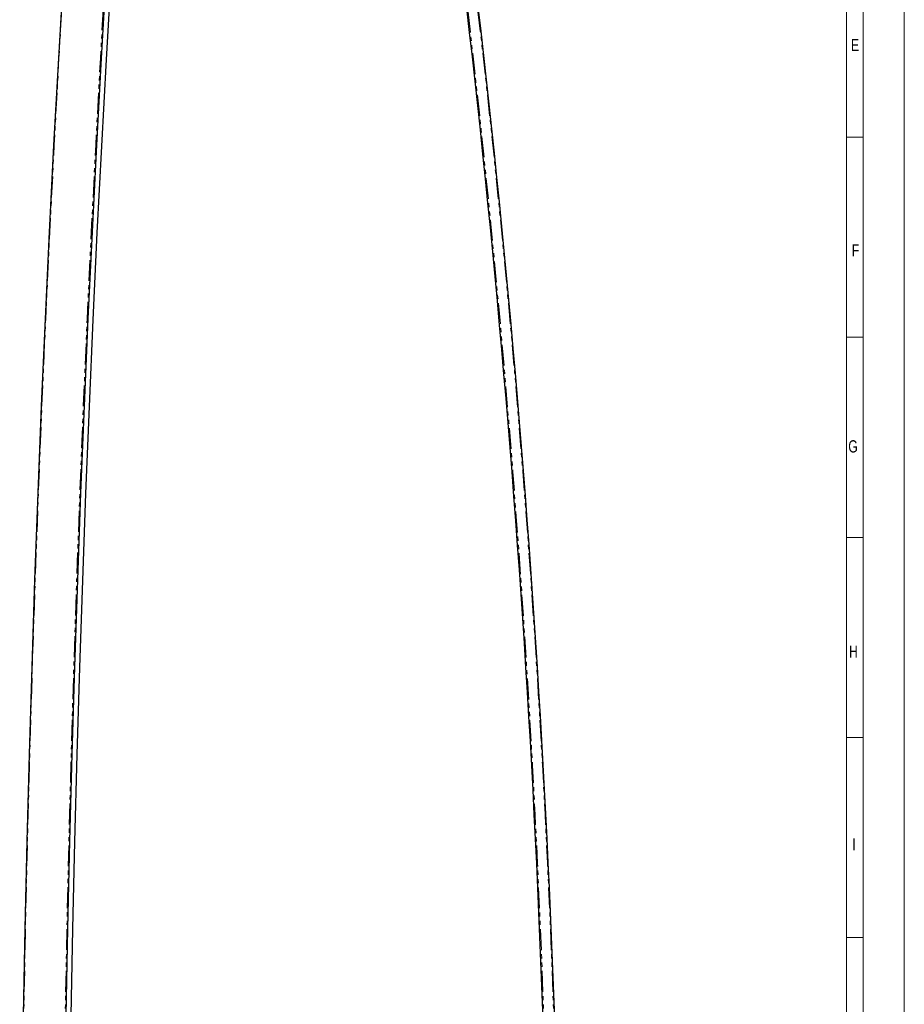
# Model space of a CAD drawing. Header units: millimetres. Extents: x 0 to 841, y 0 to 1189.
# Tile 14 of 19: x 573 to 841, y 605 to 903. Entities that reach past the tile are written whole.
import ezdxf

# ---------------------------------------------------------------- set-up
doc = ezdxf.new("R2010")
doc.units = ezdxf.units.MM
doc.linetypes.add('SLD-Combinazione-di-due-tratteggi', pattern=[12.7, 6.35, -1.27, 1.27, -1.27, 1.27, -1.27])
doc.linetypes.add('SLD-Solido', pattern=[0])
doc.styles.add('SLDTEXTSTYLE2', font='ARIALN.TTF', dxfattribs={"width": 0.87})

msp = doc.modelspace()

# ---------------------------------------------------------------- linework, layer by layer
at = {"color": 7, "linetype": 'SLD-Solido', "lineweight": 18}
for p, q in [((841, 0), (841, 1189)), ((828.5, 12.5), (828.5, 1176.5)), ((823.5, 17.5), (823.5, 1171.5)), ((823.5, 867.81), (828.5, 867.81)), ((823.5, 807.08), (828.5, 807.08)), ((823.5, 746.34), (828.5, 746.34)), ((823.5, 685.6), (828.5, 685.6)), ((823.5, 624.87), (828.5, 624.87))]:
    msp.add_line(p, q, dxfattribs=at)
at = {"color": 8, "linetype": 'SLD-Combinazione-di-due-tratteggi', "lineweight": 18, "flags": 128}
for points in [[(572.61, 468.72), (572.66, 495.22), (572.8, 521.72), (573.03, 548.21), (573.35, 574.7), (573.77, 601.19), (574.28, 627.67), (574.88, 654.14), (575.58, 680.6), (576.36, 707.05), (577.24, 733.49), (578.21, 759.92), (579.28, 786.33), (580.43, 812.73), (581.68, 839.11), (583.02, 865.47), (584.45, 891.81), (585.98, 918.13), (587.59, 944.43)], [(585.17, 468.72), (585.22, 495.22), (585.36, 521.72), (585.59, 548.21), (585.91, 574.7), (586.33, 601.19), (586.84, 627.67), (587.44, 654.14), (588.13, 680.6), (588.92, 707.05), (589.8, 733.49), (590.77, 759.92), (591.83, 786.33), (592.99, 812.73), (594.24, 839.11), (595.58, 865.47), (597.01, 891.81), (598.53, 918.13), (600.15, 944.43)]]:
    msp.add_lwpolyline(points, dxfattribs=at)
at = {"color": 7, "linetype": 'SLD-Solido', "lineweight": 25, "flags": 128}
for points in [[(572.52, 468.72), (572.57, 495.22), (572.71, 521.71), (572.94, 548.21), (573.26, 574.69), (573.68, 601.18), (574.19, 627.66), (574.79, 654.12), (575.48, 680.58), (576.27, 707.03), (577.15, 733.47), (578.12, 759.9), (579.18, 786.31), (580.34, 812.7), (581.59, 839.08), (582.93, 865.44), (584.36, 891.78), (585.88, 918.1), (587.5, 944.4)], [(585.51, 468.72), (585.56, 495.22), (585.7, 521.71), (585.93, 548.21), (586.25, 574.69), (586.67, 601.18), (587.18, 627.66), (587.78, 654.12), (588.47, 680.58), (589.26, 707.03), (590.14, 733.47), (591.11, 759.9), (592.17, 786.31), (593.33, 812.7), (594.58, 839.08), (595.92, 865.44), (597.35, 891.78), (598.87, 918.1), (600.49, 944.4)], [(587.01, 468.72), (587.06, 495.2), (587.2, 521.67), (587.43, 548.14), (587.75, 574.61), (588.17, 601.07), (588.68, 627.53), (589.28, 653.98), (589.97, 680.42), (590.76, 706.85), (591.64, 733.26), (592.61, 759.67), (593.67, 786.06), (594.82, 812.43), (596.07, 838.79), (597.41, 865.13), (598.84, 891.45), (600.36, 917.75), (601.98, 944.03)]]:
    msp.add_lwpolyline(points, dxfattribs=at)
at = {"color": 7, "linetype": 'SLD-Solido', "lineweight": 25}
for radius in [3791.84, 3788.34]:
    msp.add_arc((-3054.68, 468.72), radius, 0, 7.20713, dxfattribs=at)
at = {"color": 8, "linetype": 'SLD-Combinazione-di-due-tratteggi', "lineweight": 18}
for radius in [3788.59, 3791.59]:
    msp.add_arc((-3054.68, 468.72), radius, 0, 7.20713, dxfattribs=at)

# ---------------------------------------------------------------- texts
at = {"color": 7, "linetype": 'Continuous', "lineweight": 0, "char_height": 3.7, "attachment_point": 2, "style": 'SLDTEXTSTYLE2'}
for s, insert in [('E', (826.05, 897.64)), ('F', (826.17, 835.34)), ('G', (825.44, 775.82)), ('H', (825.56, 713.52)), ('I', (825.75, 655.02))]:
    msp.add_mtext(s, dxfattribs=dict(at, insert=insert))

doc.saveas('drawing.dxf')
